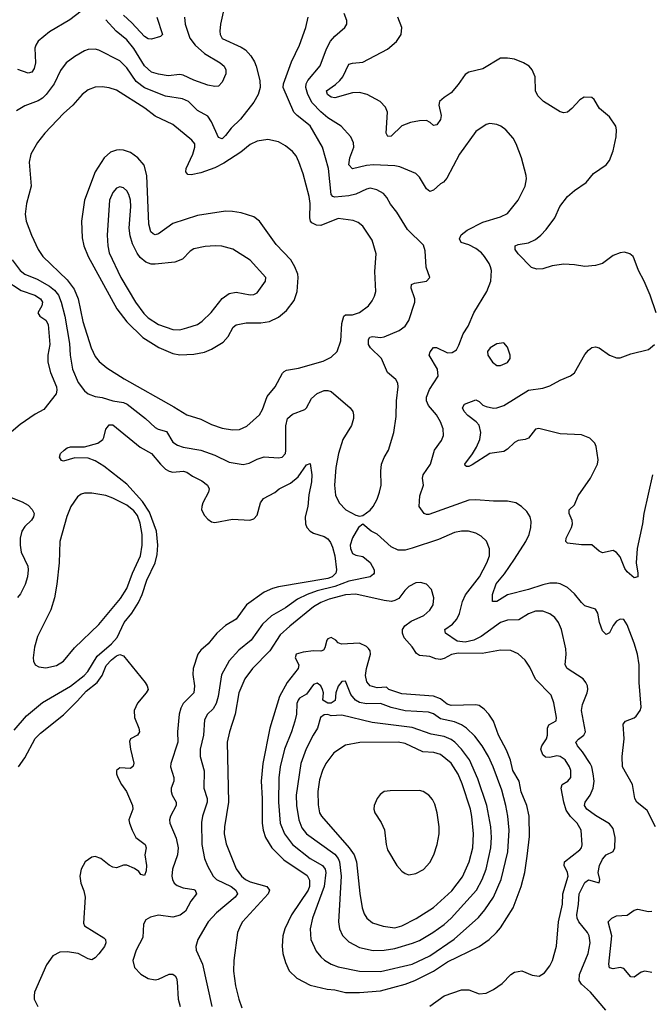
# Model space of a CAD drawing. Header units: inches. Extents: x 2057696 to 2160536, y 827480 to 1016834.
# Tile 158 of 256: x 2071942 to 2075521, y 902182 to 907775. Entities that reach past the tile are written whole.
import ezdxf

# ---------------------------------------------------------------- set-up
doc = ezdxf.new("R2010")
doc.units = ezdxf.units.IN
doc.header["$MEASUREMENT"] = 0
doc.layers.add('C0970', color=7, linetype='Continuous')

msp = doc.modelspace()

# ---------------------------------------------------------------- linework, layer by layer
at = {"layer": 'C0970', "color": 5}
for points, elevation in [([(2073115.6, 907904.4), (2073082, 907750), (2073076.9, 907710), (2073079, 907690), (2073090, 907667.9), (2073199.2, 907619.2), (2073222.7, 907602.7), (2073253.8, 907570), (2073274.9, 907534.9), (2073283.8, 907510), (2073304.7, 907430), (2073306.7, 907390), (2073295.3, 907350), (2073270, 907306.3), (2073195, 907210), (2073141.6, 907158.4), (2073110, 907116.4), (2073090, 907098.5), (2073070, 907104.7), (2073030, 907194.5), (2073010, 907226.4), (2072950, 907258.9), (2072898.7, 907310), (2072865, 907325), (2072770, 907340.2), (2072650, 907388.4), (2072603.2, 907423.2), (2072550, 907501.6), (2072510, 907540.6), (2072390, 907601.8), (2072370, 907607.6), (2072330, 907605.3), (2072310, 907598.7), (2072253.5, 907566.5), (2072206, 907530), (2072173.1, 907486.9), (2072137.5, 907410), (2072092.1, 907350), (2072070.7, 907329.3), (2072046.2, 907313.8), (2071970, 907285), (2071922.7, 907257.3)], 560), ([(2071898.9, 906410), (2071943.2, 906350), (2071970, 906328.9), (2072041.1, 906301.1), (2072110, 906261.6), (2072138.9, 906238.9), (2072161.9, 906210), (2072177.7, 906170), (2072197.9, 906090), (2072224.3, 905935.7), (2072228.1, 905870), (2072241.3, 905790), (2072272.9, 905712.9), (2072310, 905665.7), (2072330.5, 905650), (2072370, 905633.4), (2072410, 905627.7), (2072469.6, 905609.6), (2072530, 905600.1), (2072550.9, 905590.9), (2072655.6, 905510), (2072710, 905457.6), (2072727.8, 905447.8), (2072775, 905435), (2072810, 905375.3), (2072837.3, 905357.3), (2072870, 905346.8), (2072969.5, 905329.5), (2073050, 905300.2), (2073130, 905261.8), (2073210, 905248.3), (2073244.8, 905255.2), (2073290, 905278), (2073330, 905291.3), (2073410, 905286), (2073432, 905290), (2073449.6, 905310), (2073452.7, 905327.3), (2073451.9, 905468.1), (2073461.2, 905510), (2073490, 905533.7), (2073559.3, 905560.7), (2073569.8, 905570.2), (2073597.4, 905622.6), (2073630, 905650.4), (2073670, 905668.8), (2073690, 905668.9), (2073710, 905662.3), (2073817.6, 905570), (2073831.8, 905550), (2073836.5, 905530), (2073836.5, 905510), (2073824, 905470), (2073776.3, 905390), (2073751.1, 905310), (2073736.8, 905230), (2073728.8, 905130), (2073734.2, 905074.2), (2073754.6, 905030), (2073792.4, 904990), (2073850, 904959.5), (2073870, 904954.4), (2073890, 904959.1), (2073930, 904988.7), (2073948.2, 905010), (2073969.8, 905050.2), (2073984.4, 905090), (2073992.4, 905130), (2073990.8, 905210), (2073995.1, 905250), (2074010, 905288), (2074034.7, 905330), (2074065.1, 905430), (2074078.5, 905521.5), (2074080.9, 905610), (2074089.6, 905690), (2074087, 905710), (2074076, 905730), (2074029.8, 905769.8), (2073994.8, 905850), (2073931.8, 905910), (2073921.8, 905930), (2073922, 905958), (2073929, 905971), (2073945, 905975), (2073989.4, 905969.4), (2074010, 905973), (2074096.2, 906010), (2074130, 906034.6), (2074150, 906065.5), (2074183.5, 906170), (2074183.9, 906190), (2074163.5, 906250), (2074166, 906270), (2074181.8, 906278.2), (2074250.9, 906289.1), (2074269.5, 906310), (2074248.1, 906368.1), (2074242.2, 906462.2), (2074234.1, 906494.1), (2074143.6, 906583.6), (2074082.1, 906682.1), (2074046.7, 906726.7), (2074025.4, 906765.4), (2074007.4, 906787.4), (2073968.4, 906808.4), (2073930, 906816.8), (2073910, 906813), (2073850, 906784.6), (2073810, 906774.1), (2073730, 906766.2), (2073719.6, 906770), (2073710, 906782), (2073694.5, 906930), (2073660.7, 907050), (2073591.1, 907171.1), (2073515.8, 907230), (2073497.5, 907250), (2073437.6, 907390), (2073438, 907410), (2073484.6, 907535.4), (2073529.8, 907630), (2073566.2, 907730), (2073579.8, 907790)], 560), ([(2072290, 907823.5), (2072226.8, 907773.2), (2072110, 907705.7), (2072047, 907653), (2072032.6, 907630), (2072027.9, 907612.1), (2072030.7, 907530), (2072022.7, 907497.3), (2072010, 907476.8), (2071990, 907470.7), (2071930, 907491.6)], 540), ([(2072877.2, 907790), (2072880.9, 907750), (2072907.4, 907670), (2072938.1, 907630), (2072990, 907582.7), (2073079.6, 907530), (2073101.3, 907510), (2073111.3, 907490), (2073112, 907467.9), (2073090, 907419.5), (2073070, 907396.3), (2073050, 907394.7), (2073010, 907402.8), (2072930, 907430.7), (2072870, 907460.3), (2072850, 907463.7), (2072783.6, 907456.4), (2072730, 907464.4), (2072690, 907477.1), (2072650, 907512.5), (2072590, 907610.5), (2072550, 907660.2), (2072489.1, 907709.1), (2072430, 907774.8)], 540), ([(2072720.1, 907790), (2072752, 907690), (2072741.6, 907678.4), (2072690, 907665.1), (2072670, 907666.6), (2072650, 907679.7), (2072577.5, 907757.5), (2072530, 907800.9)], 520), ([(2075550, 903189.3), (2075502.7, 903282.7), (2075445.1, 903330), (2075433.3, 903350), (2075419.7, 903430), (2075363.5, 903530), (2075360.3, 903590), (2075372, 903690), (2075367.4, 903772.6), (2075379.3, 903790), (2075430, 903808.8), (2075441.1, 903818.9), (2075462.6, 903850), (2075468.5, 903870), (2075456.8, 904010), (2075458, 904110), (2075448.7, 904170), (2075430, 904233.2), (2075390, 904337.2), (2075370, 904366.6), (2075350, 904369.6), (2075330, 904358), (2075310, 904334), (2075290, 904292.3), (2075270, 904282.4), (2075250, 904303.7), (2075232.5, 904350), (2075223.8, 904403.8), (2075210, 904425.6), (2075150, 904445.3), (2075130, 904463.1), (2075090, 904512.5), (2075050, 904549.8), (2075010, 904570.7), (2074990, 904574.5), (2074950, 904574.1), (2074910, 904565.2), (2074830, 904538.4), (2074710, 904506.8), (2074650, 904469.1), (2074625.6, 904470), (2074624.8, 904510), (2074645.4, 904570), (2074693.5, 904626.5), (2074749.9, 904710), (2074814.9, 904810), (2074832.9, 904850), (2074843.5, 904890), (2074844.2, 904924.2), (2074838.7, 904950), (2074820.1, 904980.1), (2074789.8, 905009.8), (2074758, 905030), (2074710, 905040.3), (2074630, 905039.2), (2074530, 905046.8), (2074490, 905044.6), (2074263.5, 904963.5), (2074250, 904963), (2074238, 904970), (2074209.6, 905010), (2074212.2, 905070), (2074232.7, 905130), (2074228.7, 905170), (2074232, 905190), (2074272.5, 905250), (2074296.4, 905330), (2074336.1, 905383.9), (2074346.5, 905413.5), (2074344.5, 905450), (2074330, 905489.6), (2074307.6, 905530), (2074262.7, 905582.7), (2074250.7, 905610), (2074251.4, 905630), (2074266.7, 905673.3), (2074317.4, 905750), (2074312.7, 905790), (2074266, 905870), (2074271.1, 905888.9), (2074290, 905912), (2074306.7, 905913.3), (2074370, 905881.7), (2074396.6, 905883.4), (2074420.2, 905899.8), (2074434.5, 905925.5), (2074458, 905990), (2074487.1, 906032.9), (2074519.8, 906110), (2074593.1, 906230), (2074616, 906290), (2074619.1, 906350), (2074614.3, 906370), (2074606.6, 906390), (2074578.9, 906430), (2074562, 906450), (2074530, 906474.8), (2074490, 906496.2), (2074447.6, 906510), (2074437.2, 906530), (2074446.7, 906553.3), (2074481.1, 906578.9), (2074570, 906624.7), (2074670, 906654.6), (2074710, 906674.4), (2074771.1, 906750), (2074809.7, 906830), (2074817.4, 906870), (2074815.8, 906890), (2074789.7, 906990), (2074759.6, 907070), (2074742.3, 907102.3), (2074700.9, 907150), (2074673.2, 907170), (2074650, 907179.5), (2074610, 907184.5), (2074590, 907179.6), (2074530, 907139.6), (2074438, 907010), (2074366.3, 906873.7), (2074347.3, 906852.7), (2074330, 906842.9), (2074290, 906806.3), (2074270, 906798), (2074250, 906813.3), (2074210, 906880.5), (2074190, 906902), (2074098.3, 906938.3), (2074070, 906944), (2073950, 906950.5), (2073910, 906946.8), (2073830, 906928.1), (2073810.6, 906950.6), (2073814.8, 906990), (2073837.3, 907050), (2073836, 907076), (2073821, 907110), (2073766, 907170), (2073690, 907216.8), (2073650, 907251.7), (2073602.5, 907302.5), (2073576.2, 907350), (2073565.2, 907390), (2073567.7, 907410), (2073576.7, 907430), (2073646.5, 907513.5), (2073683.2, 907610), (2073706.5, 907653.5), (2073730, 907680.3), (2073787.8, 907730), (2073798.7, 907750), (2073798, 907770), (2073783.8, 907810)], 540), ([(2075554.7, 906110), (2075519.8, 906210), (2075485.7, 906290), (2075453.5, 906350), (2075430, 906417.2), (2075422.9, 906430), (2075405.4, 906445.4), (2075374, 906454), (2075350, 906451.1), (2075310, 906435.3), (2075250.2, 906389.8), (2075210, 906377.6), (2075150, 906373.1), (2075090, 906382.5), (2075030, 906385.3), (2074964.1, 906375.9), (2074910, 906359.7), (2074877.1, 906357.1), (2074846.5, 906366.5), (2074770, 906445.3), (2074754.7, 906470), (2074754.5, 906490), (2074770, 906496.9), (2074830, 906507.3), (2074870, 906526.2), (2074899.7, 906550), (2074930, 906583.6), (2074978.2, 906650), (2075007.3, 906712.7), (2075050.8, 906770), (2075090, 906805.4), (2075157.2, 906850), (2075198.8, 906901.2), (2075269.7, 906950), (2075290, 906974.9), (2075310.9, 907030), (2075326.9, 907110), (2075329.7, 907149.7), (2075325.1, 907170), (2075290, 907223.6), (2075232, 907270), (2075202, 907322), (2075190, 907333.2), (2075146, 907334), (2075120.9, 907319.1), (2075075.5, 907270), (2075050, 907249.6), (2075030, 907245.1), (2075010, 907251.3), (2074915.6, 907310), (2074882, 907342), (2074868.6, 907370), (2074868, 907450), (2074849.6, 907490), (2074833, 907510), (2074800.7, 907530), (2074750, 907549.8), (2074710, 907557.1), (2074670, 907556.8), (2074570, 907496.1), (2074490, 907475.8), (2074470, 907463.5), (2074430, 907406.6), (2074390, 907359.6), (2074350, 907333.6), (2074325.3, 907310), (2074321.1, 907290), (2074334, 907230), (2074330, 907207), (2074310, 907178), (2074290, 907173.6), (2074271.6, 907191.6), (2074250, 907202.4), (2074210, 907200.7), (2074160.7, 907190), (2074110, 907171.8), (2074050, 907113), (2074031.9, 907111.9), (2074021.1, 907130), (2074029.8, 907250), (2074018.2, 907278.2), (2073987.2, 907310), (2073913.5, 907350), (2073870, 907360.9), (2073830, 907358.5), (2073730, 907331.4), (2073710, 907335), (2073689, 907350), (2073683.8, 907370), (2073734.2, 907405.8), (2073759, 907430), (2073775, 907450), (2073810, 907522.3), (2073830, 907528.4), (2073890, 907533), (2074030, 907607.2), (2074080.9, 907650), (2074106.4, 907690), (2074109.8, 907730), (2074087.1, 907790)], 520), ([(2071857, 906297), (2071950, 906236.6), (2072026.7, 906210), (2072059.8, 906190), (2072070.1, 906170), (2072067.6, 906150), (2072043.8, 906110), (2072056.4, 906090), (2072090, 906067.1), (2072103, 906043), (2072113.2, 905930), (2072101.7, 905870), (2072101.3, 905830), (2072115.6, 905770), (2072149.5, 905690), (2072152.9, 905670), (2072147.7, 905650), (2072079.3, 905560.7), (2072030, 905534.5), (2071944, 905476), (2071868.4, 905410)], 540), ([(2075533.6, 905190), (2075483.6, 904970), (2075476.2, 904910), (2075445.9, 904770), (2075441.5, 904690), (2075451, 904630), (2075450, 904609.3), (2075430, 904605.1), (2075390, 904637.7), (2075377, 904657), (2075350, 904723), (2075330, 904748), (2075310, 904758.7), (2075250, 904746), (2075230, 904756), (2075190, 904791.2), (2075130, 904791.1), (2075050, 904802), (2075040.9, 904810), (2075043, 904830), (2075073.3, 904890), (2075078.9, 904910), (2075077.7, 904930), (2075060.5, 904970), (2075059.5, 904990), (2075090, 905018), (2075110.9, 905070), (2075180.8, 905170), (2075221.6, 905250), (2075224.9, 905275.1), (2075214.4, 905350), (2075206.6, 905370), (2075177.9, 905397.9), (2075130, 905416.5), (2075010, 905421.6), (2074887.3, 905452.7), (2074870, 905447.8), (2074830, 905398.5), (2074810, 905389.7), (2074770, 905384), (2074750, 905372.6), (2074710, 905335.1), (2074690, 905322.6), (2074610, 905309.6), (2074510, 905245.6), (2074490, 905237.4), (2074477.2, 905237.2), (2074470, 905242), (2074468.4, 905250), (2074512.2, 905307.8), (2074534.1, 905345.9), (2074553.8, 905390), (2074559.7, 905430), (2074550, 905471.3), (2074532.8, 905490), (2074486, 905525.9), (2074464.4, 905550), (2074455.6, 905570), (2074466.6, 905590), (2074530, 905615.3), (2074550, 905606.3), (2074570, 905585.8), (2074590, 905577.5), (2074630, 905568.4), (2074650.7, 905569.3), (2074690, 905583.6), (2074830, 905670.2), (2074910, 905682.4), (2074950, 905695.8), (2075010, 905727.8), (2075068.2, 905751.8), (2075090, 905768.9), (2075150, 905872), (2075170, 905898), (2075190, 905911.8), (2075210, 905917), (2075230, 905910.4), (2075290, 905868.4), (2075330, 905853), (2075350, 905853), (2075410, 905876), (2075510, 905900.7), (2075545.2, 905930)], 520), ([(2071910, 903738.3), (2071980.4, 903819.6), (2072070, 903896.5), (2072230, 903989.5), (2072308.3, 904050), (2072327.4, 904072.6), (2072381.2, 904158.8), (2072462, 904230), (2072494.3, 904265.7), (2072535, 904350), (2072577.3, 904402.7), (2072615.9, 904464.1), (2072637.5, 904510), (2072663.4, 904590), (2072710.6, 904689.4), (2072722.6, 904737.4), (2072725.1, 904790), (2072717.3, 904870), (2072678, 904978), (2072638.3, 905038.3), (2072550, 905136.7), (2072418.4, 905238.3), (2072370, 905268.2), (2072330, 905284.4), (2072254.9, 905285.1), (2072190, 905267.3), (2072178, 905270), (2072166.6, 905290), (2072174, 905310), (2072193.2, 905330), (2072210, 905342), (2072230, 905348.2), (2072310, 905348), (2072385.6, 905370), (2072412.8, 905390), (2072419.2, 905400.8), (2072430.7, 905449.3), (2072439.1, 905460.9), (2072450, 905472.4), (2072470, 905473.6), (2072625.7, 905345.7), (2072690.1, 905310.1), (2072740.1, 905250), (2072770, 905222.1), (2072790, 905210.1), (2072810, 905205.1), (2072870, 905210.1), (2072890, 905204.5), (2072921.8, 905181.8), (2072975, 905155), (2073007.2, 905130), (2073016, 905110), (2073013.8, 905090), (2072981.8, 905030), (2072974.7, 905010), (2072974, 904990), (2072990, 904958.4), (2073010, 904938), (2073030, 904921.6), (2073050, 904917.6), (2073150, 904937.4), (2073247.3, 904932.7), (2073270, 904939.6), (2073290, 904960.5), (2073308.5, 905030), (2073325.1, 905054.9), (2073390, 905088.9), (2073415.1, 905110), (2073478.9, 905141.1), (2073521.8, 905178.2), (2073570, 905246.7), (2073590, 905253.4), (2073599.3, 905190), (2073598.5, 905150), (2073583.6, 905076.4), (2073576.9, 905010), (2073561.2, 904950), (2073563.7, 904910), (2073571.7, 904890), (2073589.3, 904869.3), (2073610, 904857.5), (2073670, 904839.4), (2073690, 904825), (2073705, 904805), (2073717.8, 904777.8), (2073730.1, 904730), (2073740.1, 904650), (2073736.2, 904630), (2073715.7, 904610), (2073690, 904599.8), (2073410, 904552.9), (2073376.1, 904543.9), (2073330, 904523.2), (2073228.2, 904450), (2073170.6, 904369.4), (2073110, 904333.5), (2073059.6, 904290), (2073011.3, 904228.7), (2072970, 904193.5), (2072953.2, 904170), (2072925.2, 904090), (2072924.8, 904055.2), (2072934.3, 903990), (2072929, 903951), (2072869, 903890), (2072855.3, 903864.7), (2072845.9, 903830), (2072837.5, 903730), (2072838.8, 903670), (2072799.5, 903550), (2072798, 903530), (2072817.2, 903470), (2072815.6, 903450), (2072801.5, 903410), (2072801.1, 903390), (2072807.3, 903370), (2072830.2, 903330), (2072830.2, 903310), (2072796.9, 903250), (2072791.6, 903230), (2072794.3, 903210), (2072830, 903125.5), (2072841.4, 903070), (2072837.6, 903030), (2072808.1, 902950), (2072804.9, 902910), (2072808.4, 902890), (2072818.5, 902870), (2072835.9, 902855.9), (2072870, 902843.3), (2072930, 902833.7), (2072937.6, 902830), (2072945.3, 902810), (2072912.9, 902767.1), (2072882.4, 902710), (2072853, 902687), (2072810, 902677.3), (2072730, 902688.8), (2072683, 902677), (2072657.7, 902662.3), (2072643.9, 902636.1), (2072639.5, 902560.5), (2072601.7, 902490), (2072583.1, 902430), (2072592.7, 902390), (2072630, 902352.7), (2072670, 902328.8), (2072710, 902319.6), (2072730, 902323.6), (2072790, 902352.9), (2072810, 902353), (2072823.1, 902343.1), (2072831.5, 902330), (2072835, 902310), (2072841.3, 902210), (2072852.8, 902170)], 540), ([(2071883.8, 905063.8), (2071955.9, 905035.9), (2071990, 905016.9), (2072012.8, 904992.8), (2072023.2, 904970), (2072020.7, 904950), (2072008.9, 904931.1), (2071970, 904895.3), (2071953.8, 904870), (2071943.8, 904830), (2071943.9, 904790), (2071950.3, 904750), (2071987.5, 904670), (2071990.2, 904650), (2071986, 904610), (2071973, 904567), (2071946.6, 904513.4), (2071928.2, 904491.8)], 540), ([(2075269.1, 902149.1), (2075181.5, 902250), (2075130, 902296), (2075117.4, 902317.4), (2075119.5, 902350), (2075168.1, 902470), (2075179, 902530), (2075173.3, 902570), (2075163.7, 902590), (2075116.1, 902650), (2075105.5, 902670), (2075103.4, 902690), (2075114.1, 902750), (2075117.5, 902810), (2075150, 902873.4), (2075170, 902888.4), (2075230, 902871), (2075234, 902890), (2075225.3, 902930), (2075233.3, 902970), (2075250, 903005.3), (2075270, 903031.4), (2075310, 903050.5), (2075318.7, 903070), (2075321.2, 903130), (2075310, 903179.5), (2075290, 903207.1), (2075210, 903253.3), (2075159.8, 903290), (2075146.8, 903310), (2075152, 903330), (2075179.4, 903370), (2075196.8, 903410), (2075201.5, 903450), (2075196.4, 903490), (2075188.7, 903530), (2075179.9, 903550), (2075136.1, 903616.1), (2075107.7, 903650), (2075097.7, 903670), (2075112.9, 903687.1), (2075144.4, 903710), (2075152.9, 903730), (2075129.8, 903850), (2075136, 903884), (2075162, 903950), (2075166.3, 903970), (2075164.2, 903990), (2075155.6, 904010), (2075139.6, 904030), (2075049.7, 904090), (2075036.8, 904110), (2075043.9, 904170), (2075041.1, 904201.1), (2075016.4, 904310), (2074999.7, 904350), (2074978.7, 904378.7), (2074950, 904399.8), (2074910, 904414.4), (2074870, 904415), (2074830, 904400.3), (2074774, 904366), (2074710, 904362.9), (2074670, 904349.8), (2074561.8, 904270), (2074519.6, 904250), (2074470, 904238.1), (2074424.7, 904244.7), (2074357.6, 904290), (2074354.7, 904310), (2074398.2, 904341.8), (2074422.7, 904370), (2074437.6, 904402.4), (2074455.2, 904470), (2074471.7, 904508.3), (2074551.1, 904610), (2074593.5, 904690), (2074607.6, 904730), (2074608.4, 904768.4), (2074591.9, 904811.9), (2074560.6, 904840.6), (2074530, 904858), (2074488.5, 904868.5), (2074449.7, 904869.7), (2074410, 904862), (2074317.8, 904822.2), (2074170, 904773.2), (2074130, 904761.8), (2074090, 904762.2), (2074050, 904781.1), (2073970, 904851.8), (2073937.2, 904870), (2073890, 904909), (2073864, 904890), (2073830, 904832), (2073817.8, 904790), (2073818.3, 904770), (2073830, 904741.6), (2073850, 904732.4), (2073890, 904724.6), (2073930, 904692), (2073953.6, 904650), (2073954, 904630), (2073950, 904624.2), (2073930.7, 904609.3), (2073810, 904585.7), (2073730, 904554.2), (2073630.5, 904529.5), (2073574, 904510), (2073517.5, 904482.5), (2073450, 904434), (2073371.5, 904388.5), (2073319.5, 904340.5), (2073255.2, 904250), (2073186, 904194), (2073130, 904133.1), (2073086.1, 904053.9), (2073067.1, 903930), (2073055.9, 903890), (2073039.4, 903860.6), (2073007.3, 903830), (2072990, 903798), (2072984, 903710), (2072965.4, 903630), (2072965.8, 903590), (2072987.9, 903507.9), (2072987.5, 903410), (2073006, 903350), (2073006.1, 903330), (2072979.5, 903250), (2072973.9, 903213.9), (2072975.3, 903090), (2072990.2, 903010), (2073007.5, 902967.5), (2073039.3, 902910), (2073057.8, 902890), (2073141.7, 902850), (2073167.6, 902830), (2073178.6, 902810), (2073164.9, 902790), (2073058.9, 902701.1), (2073011.3, 902650), (2072952.8, 902550), (2072941.7, 902510), (2072943.6, 902490), (2072978.6, 902410), (2073032.4, 902170)], 560), ([(2074270, 902170.6), (2074350.9, 902229.1), (2074450, 902263.6), (2074490, 902263.6), (2074550, 902241.7), (2074590, 902245.7), (2074630, 902265.5), (2074681, 902299), (2074728.7, 902351.3), (2074750, 902365), (2074790.9, 902370.9), (2074850, 902347.8), (2074890, 902341.3), (2074920.4, 902359.6), (2074950, 902399.3), (2074965.3, 902430), (2074988.3, 902511.7), (2075000.7, 902650), (2075023.1, 902750), (2075025.2, 902810), (2075054.1, 902910), (2075050.4, 902930), (2075032.8, 902970), (2075033.7, 902990), (2075120.6, 903059.4), (2075130.9, 903070), (2075133.4, 903086.6), (2075127.7, 903170), (2075105.8, 903210), (2075067.7, 903247.7), (2075043.5, 903283.5), (2075029.5, 903330), (2075015, 903410), (2075021.2, 903430), (2075052.1, 903450), (2075070.6, 903470), (2075070, 903509), (2075062.5, 903530), (2075037.8, 903570), (2075010, 903589.1), (2074990, 903592.8), (2074950, 903583), (2074925.3, 903585.3), (2074910, 903597.8), (2074899.9, 903630), (2074904.9, 903650), (2074931.3, 903690), (2074937.2, 903710), (2074937.9, 903750), (2074944.5, 903770), (2074987.4, 903792.6), (2074988.8, 903811.2), (2074973.2, 903893.2), (2074957.3, 903937.3), (2074870, 904028.3), (2074836.5, 904096.5), (2074810, 904135.8), (2074771.8, 904171.8), (2074730, 904191.7), (2074670, 904194), (2074565.7, 904174.3), (2074430, 904176.1), (2074392, 904168), (2074350, 904145.8), (2074330, 904140.5), (2074304, 904144), (2074270, 904157.2), (2074210, 904162.7), (2074193.6, 904173.6), (2074170, 904211.7), (2074123.8, 904263.8), (2074113.6, 904290), (2074115, 904310), (2074127.9, 904332.1), (2074162.8, 904357.2), (2074235.8, 904390), (2074270, 904420.3), (2074287.6, 904450), (2074292.8, 904490), (2074278.8, 904538.8), (2074250, 904568), (2074217, 904577), (2074190, 904575.4), (2074150, 904555.8), (2074127, 904533), (2074092.8, 904487.2), (2074070, 904474.5), (2074051, 904470), (2074010, 904475.3), (2073850, 904511.8), (2073790, 904506.9), (2073697.9, 904482.1), (2073650, 904463.1), (2073610, 904438.6), (2073474.8, 904330), (2073419.8, 904280.2), (2073360.4, 904190), (2073262.7, 904090), (2073219.8, 904030), (2073186.1, 903950), (2073163.6, 903830), (2073132.5, 903730), (2073119.2, 903670), (2073126.4, 903330), (2073104.1, 903190), (2073102.2, 903150), (2073113.4, 903093.4), (2073171, 902951), (2073200.5, 902910), (2073223.5, 902890), (2073250, 902876.6), (2073343.6, 902850), (2073359.8, 902830), (2073350.9, 902810), (2073207, 902650), (2073193.9, 902630), (2073178.6, 902590), (2073157.1, 902430), (2073155.3, 902370), (2073167, 902287.1), (2073185, 902210), (2073202.1, 902162.1)], 580), ([(2071935.4, 903530), (2071970, 903581.3), (2072029.3, 903690.7), (2072058.9, 903721.1), (2072190, 903825), (2072270, 903904.6), (2072319, 903961), (2072381.9, 904010), (2072408.8, 904050), (2072432.9, 904107.1), (2072461.8, 904138.2), (2072490, 904161.7), (2072510, 904168), (2072530, 904161.6), (2072654.4, 904010), (2072665.9, 903990), (2072670.7, 903970), (2072660.2, 903950), (2072610, 903892.8), (2072591.3, 903850), (2072593.8, 903810), (2072618, 903750), (2072621.3, 903730), (2072609.2, 903710.8), (2072570.5, 903690), (2072565.1, 903674.9), (2072570, 903631), (2072588.9, 903551.1), (2072586, 903534), (2072570, 903522), (2072510, 903524.5), (2072490.6, 903509.4), (2072490.5, 903490), (2072498.4, 903470), (2072519.3, 903430), (2072548.2, 903390), (2072581.7, 903310), (2072582.8, 903290), (2072561.7, 903230), (2072564.2, 903210), (2072579.1, 903170), (2072600.2, 903130), (2072652.9, 903090), (2072660.2, 903070), (2072651.6, 903030), (2072661.4, 902970), (2072660, 902940), (2072650, 902912.7), (2072630, 902918), (2072616.8, 902936.8), (2072593.7, 902953.7), (2072550, 902972.2), (2072530, 902971.3), (2072490, 902957.4), (2072470, 902961.1), (2072450, 902971), (2072402.4, 903010), (2072370, 903020.3), (2072350, 903017.6), (2072314, 902990), (2072290.3, 902950), (2072283.6, 902910), (2072288.9, 902870), (2072305.9, 902825.9), (2072313.1, 902790), (2072302.9, 902642.9), (2072310, 902626.4), (2072419.1, 902559.1), (2072428.9, 902550), (2072431, 902530), (2072422.2, 902510), (2072390, 902467.8), (2072370, 902445.3), (2072350, 902435), (2072330, 902439.8), (2072274, 902470), (2072210, 902479.8), (2072170, 902477.6), (2072130, 902456.4), (2072093.9, 902406.1), (2072026.3, 902250), (2072023.1, 902230), (2072023.7, 902210), (2072044.9, 902170)], 520), ([(2075530, 902362.6), (2075490, 902369.8), (2075470, 902364), (2075430, 902336.4), (2075410, 902336.9), (2075370, 902385.4), (2075350, 902390.8), (2075310, 902383.1), (2075289.1, 902389.1), (2075284.8, 902410), (2075302.5, 902570), (2075282, 902650), (2075302.9, 902670), (2075330, 902683.2), (2075390, 902687.7), (2075430, 902715.5), (2075450, 902721.6), (2075510, 902708.8), (2075529.7, 902710.3)], 540)]:
    msp.add_lwpolyline(points, dxfattribs=dict(at, elevation=elevation))
for points, elevation in [([(2072410, 907393.3), (2072370, 907390.9), (2072330, 907376), (2072296, 907350), (2072243.2, 907290), (2072190, 907241.5), (2072083.6, 907130), (2072042, 907078), (2072004, 907010), (2071995.5, 906964.5), (2072006.5, 906830), (2071980.5, 906730), (2071972.8, 906670), (2071978.8, 906630), (2072009.2, 906550), (2072046.5, 906470), (2072072, 906430), (2072210, 906296.6), (2072250, 906243.2), (2072272.7, 906190), (2072300.6, 906060.6), (2072346.9, 905910), (2072370, 905860.9), (2072392.9, 905832.9), (2072436.9, 905796.9), (2072533.9, 905733.9), (2072815.5, 905575.5), (2072889.5, 905529.5), (2072970, 905505.4), (2073030, 905475), (2073090, 905454.4), (2073150, 905444.7), (2073190, 905446.5), (2073230, 905466), (2073302, 905530), (2073319.4, 905560.6), (2073345.3, 905634.7), (2073391.3, 905688.7), (2073433.2, 905766.8), (2073442.8, 905777.2), (2073455.6, 905784.4), (2073524.3, 905795.7), (2073664.6, 905835.4), (2073710, 905856.9), (2073743.1, 905890), (2073764.6, 905950), (2073769.3, 906049.3), (2073780.8, 906090), (2073790, 906097.7), (2073830, 906098.5), (2073870, 906111.3), (2073921.1, 906150), (2073943, 906177), (2073955.8, 906204.2), (2073962.4, 906230), (2073956.4, 906343.6), (2073964.9, 906444.9), (2073942.9, 906522.9), (2073890, 906601.3), (2073862.9, 906622.9), (2073834.5, 906634.6), (2073750, 906644.8), (2073650, 906606.6), (2073626.9, 906606.9), (2073600.5, 906620.5), (2073592.4, 906630), (2073588.1, 906650), (2073590.5, 906730), (2073584.9, 906770), (2073550, 906899.5), (2073526.7, 906966.7), (2073510, 907000.5), (2073490, 907026.6), (2073450, 907058.3), (2073410, 907081.7), (2073350, 907093.5), (2073290, 907085.1), (2073250, 907066), (2073197.4, 907022.6), (2073100.4, 906959.6), (2073050, 906933.6), (2072970, 906905), (2072914.2, 906894.2), (2072895.9, 906895.9), (2072883.7, 906910), (2072885.9, 906930), (2072924.2, 907010), (2072936.5, 907050), (2072935.1, 907070), (2072918.9, 907090), (2072810, 907179.3), (2072710, 907226.6), (2072651.9, 907271.9), (2072490, 907373.8), (2072450, 907387.4)], 580), ([(2072510, 907034.8), (2072490, 907033.2), (2072457.6, 907022.4), (2072420.7, 906990), (2072369.1, 906910.9), (2072309.4, 906750), (2072291.9, 906630), (2072296.3, 906536.3), (2072306.3, 906490), (2072331, 906430), (2072492.3, 906132.3), (2072550, 906057.8), (2072640.2, 905970), (2072731.9, 905911.9), (2072810, 905877.6), (2072850, 905871.6), (2072930, 905875), (2072990, 905886.4), (2073030, 905903.6), (2073097.2, 905942.8), (2073125.5, 905974.5), (2073152.8, 906027.2), (2073170, 906040.7), (2073226.9, 906053.1), (2073310, 906053.4), (2073359.1, 906060.9), (2073410, 906085.2), (2073456.6, 906123.3), (2073499.7, 906180.3), (2073516.8, 906230), (2073522.3, 906310), (2073519.4, 906330), (2073504, 906370), (2073479.8, 906410), (2073398.1, 906498.1), (2073302.2, 906630), (2073270, 906654.2), (2073197.9, 906677.9), (2073150, 906685.8), (2073110, 906686.8), (2072950, 906662.5), (2072810, 906616.8), (2072730, 906557.8), (2072710, 906553.3), (2072698.9, 906558.9), (2072686.6, 906570), (2072673.9, 906613.9), (2072663.6, 906890), (2072648.9, 906948.9), (2072612.9, 906990), (2072570, 907019.8), (2072530, 907033.2)], 620), ([(2072510, 906825.4), (2072490, 906816.9), (2072470, 906792.8), (2072451.7, 906750), (2072437.3, 906550), (2072441.3, 906490), (2072450, 906450.8), (2072514.8, 906310), (2072598, 906170), (2072645.6, 906105.6), (2072670, 906081), (2072730, 906043.7), (2072810, 906014.4), (2072850, 906012.3), (2072890, 906023.5), (2072950, 906043.5), (2072977.9, 906062.1), (2073027.8, 906112.2), (2073090, 906190.2), (2073130, 906219.6), (2073170, 906226.7), (2073250, 906212), (2073270, 906214.4), (2073290, 906223.8), (2073337, 906290), (2073338, 906310), (2073250, 906407.8), (2073150.8, 906470.8), (2073088.6, 906488.6), (2073050.9, 906490.9), (2072993.8, 906486.2), (2072930, 906472.6), (2072910, 906460.5), (2072865.4, 906414.6), (2072823, 906397), (2072710, 906385.3), (2072686.9, 906386.9), (2072657.8, 906397.8), (2072624.6, 906424.6), (2072607.7, 906447.7), (2072581.6, 906501.6), (2072567.6, 906547.6), (2072563.2, 906590), (2072572.8, 906712.8), (2072570.5, 906750.5), (2072561.4, 906781.4), (2072550, 906803), (2072530, 906820.4)], 640), ([(2074690, 905939), (2074650, 905933.2), (2074611.3, 905910), (2074596, 905890), (2074598, 905870), (2074624.7, 905830), (2074650, 905811), (2074670, 905810.8), (2074710, 905827.3), (2074725.2, 905850), (2074726, 905870), (2074710, 905915.3)], 540), ([(2072350, 905086), (2072310, 905084.7), (2072290, 905079.1), (2072270, 905064.7), (2072231.3, 905010), (2072208.3, 904951.7), (2072170.2, 904810), (2072165.8, 904690), (2072152.6, 904567.4), (2072139.2, 904490), (2072117.4, 904422.6), (2072043.2, 904270), (2072025.5, 904210), (2072018, 904150), (2072019.5, 904130), (2072028.4, 904110), (2072050, 904098.7), (2072090, 904093.8), (2072150, 904106), (2072190, 904130.3), (2072252.6, 904207.4), (2072390, 904339.6), (2072513, 904487), (2072550, 904543.2), (2072582.5, 904630), (2072627.7, 904730), (2072637.2, 904790), (2072636.2, 904850), (2072625, 904915), (2072610, 904957.6), (2072590, 904984.5), (2072550, 905016.8), (2072470, 905057.4), (2072430, 905071.9)], 560), ([(2073710, 904265.2), (2073690, 904257.5), (2073684.1, 904250), (2073673.6, 904206.4), (2073665.9, 904194.2), (2073650, 904187.8), (2073609.8, 904189.8), (2073550, 904182), (2073511.7, 904170), (2073505.5, 904150), (2073525.1, 904110), (2073522.8, 904090), (2073460.5, 904010), (2073416, 903930), (2073362.1, 903750), (2073320.8, 903550), (2073312.5, 903450), (2073317.7, 903350), (2073317.5, 903210), (2073323.4, 903170), (2073336.1, 903130), (2073372.2, 903070), (2073441.7, 903001.7), (2073573.2, 902913.2), (2073586.6, 902886.6), (2073586.3, 902850), (2073579.7, 902830), (2073483.5, 902690), (2073447.2, 902610), (2073434.4, 902570), (2073430.9, 902510.9), (2073435.8, 902470), (2073450, 902419.1), (2073471, 902371), (2073514, 902330), (2073590, 902289.3), (2073687.5, 902267.5), (2073730, 902263.5), (2073790, 902247.9), (2073870, 902249.4), (2073990, 902258.1), (2074130, 902295.8), (2074183.7, 902316.3), (2074290, 902369.7), (2074370, 902423.4), (2074550, 902509.4), (2074606.6, 902550), (2074648, 902590), (2074670, 902615.3), (2074742, 902730), (2074787.3, 902850), (2074807.9, 902930), (2074822.6, 903022.6), (2074834.5, 903134.5), (2074832.5, 903250), (2074820.8, 903310), (2074787.6, 903387.6), (2074776.4, 903450), (2074739.9, 903510), (2074727.5, 903567.5), (2074704.6, 903624.6), (2074658.7, 903710), (2074630.8, 903790), (2074604.2, 903830), (2074578.5, 903858.5), (2074550, 903878), (2074530, 903882.4), (2074390, 903878.5), (2074367.2, 903887.2), (2074330, 903916.2), (2074290, 903932), (2074110, 903945.2), (2074037.4, 903970), (2074023, 903983), (2073970, 903980.2), (2073931.6, 903990), (2073912.7, 904012.7), (2073905.2, 904050), (2073909.3, 904090), (2073933.5, 904170), (2073930.4, 904190), (2073922.1, 904202.1), (2073910, 904214.9), (2073870, 904233.2), (2073767.6, 904227.6), (2073750, 904234), (2073735.5, 904250)], 620), ([(2073790, 904017.6), (2073770, 904014.8), (2073750, 903987.9), (2073736.1, 903950), (2073732.5, 903907.5), (2073710, 903893.1), (2073690, 903891.6), (2073662.4, 903910), (2073666.2, 903950), (2073660.4, 903970), (2073650, 903989.8), (2073630, 904005.8), (2073610, 903998.2), (2073570, 903943.5), (2073530, 903919.8), (2073521.2, 903910), (2073514.2, 903890), (2073512.7, 903830), (2073503.9, 903790), (2073485, 903730), (2073444.4, 903630), (2073420.6, 903530), (2073412.1, 903467.9), (2073410.1, 903330.1), (2073420.7, 903210), (2073445.1, 903150), (2073490.1, 903090), (2073591, 903010), (2073660.6, 902970), (2073675.5, 902950), (2073678.7, 902930), (2073670.1, 902849.9), (2073603.9, 902670), (2073590.2, 902610), (2073594.7, 902550), (2073623.7, 902483.7), (2073650, 902450.3), (2073672.1, 902432.1), (2073710, 902410.2), (2073750, 902394.8), (2073869.6, 902369.6), (2073990, 902367.3), (2074170, 902408.6), (2074270, 902457), (2074407.7, 902552.3), (2074544.9, 902675.1), (2074582.3, 902717.7), (2074630.6, 902790), (2074674.7, 902890), (2074712.5, 903047.5), (2074719.6, 903170), (2074711.6, 903250), (2074700.2, 903310), (2074677.4, 903397.4), (2074629.8, 903530.2), (2074603.2, 903590), (2074567.2, 903650), (2074524.6, 903704.6), (2074478.5, 903750), (2074450, 903769.9), (2074410, 903786.7), (2074330, 903803.6), (2074290, 903831.2), (2074262, 903842), (2074130, 903849.5), (2074050, 903867.5), (2073990, 903890.4), (2073910, 903888), (2073870, 903896), (2073847.5, 903910), (2073822, 903942)], 640), ([(2073690, 903826.9), (2073670, 903825.1), (2073649.4, 903810), (2073632.8, 903750), (2073606.6, 903710), (2073567.5, 903632.5), (2073536.6, 903550), (2073511.2, 903370), (2073512.8, 903310), (2073525.6, 903230), (2073543.3, 903183.3), (2073569.4, 903150), (2073730, 903033.6), (2073748.6, 903010), (2073757.2, 902990), (2073766.7, 902910), (2073750.2, 902650), (2073756, 902610), (2073773.1, 902573.1), (2073810, 902536.2), (2073870, 902504.8), (2073947.8, 902487.8), (2074010, 902488.8), (2074070, 902499.2), (2074171.3, 902528.7), (2074210, 902544.8), (2074286.6, 902590), (2074350, 902634.4), (2074390, 902670.9), (2074535, 902830), (2074565.7, 902890), (2074589.4, 902950), (2074615.9, 903070), (2074619.9, 903130), (2074616.4, 903190), (2074593.5, 903310), (2074542.9, 903462.9), (2074495, 903570), (2074450, 903631.3), (2074412.2, 903670), (2074390, 903686.1), (2074350, 903702), (2074276.9, 903716.9), (2074170, 903753.9), (2073943.1, 903783.1), (2073770, 903823.4), (2073710, 903821)], 660), ([(2074090.1, 903669.9), (2073871.7, 903668.3), (2073790, 903653.6), (2073724.9, 903610), (2073679.7, 903550), (2073659.7, 903510), (2073643.5, 903456.5), (2073633.5, 903390), (2073635.6, 903315.6), (2073643.2, 903270), (2073653.8, 903250), (2073811.3, 903070), (2073840.1, 903030), (2073853, 902990), (2073871.7, 902811.7), (2073885.7, 902730), (2073896.3, 902696.3), (2073911.5, 902671.5), (2073944.8, 902644.8), (2074004.5, 902624.5), (2074070, 902616.8), (2074110, 902626.6), (2074191.1, 902668.9), (2074290, 902732.1), (2074393.6, 902826.4), (2074455.1, 902904.9), (2074493.5, 902990), (2074513, 903070), (2074518.1, 903150), (2074508.7, 903248.7), (2074500.4, 903290), (2074453.8, 903433.8), (2074430, 903489.8), (2074390, 903550.6), (2074330, 903600.5), (2074291.7, 903611.7), (2074230, 903615.4), (2074130, 903663.1)], 680), ([(2074210, 903396.4), (2074044.9, 903395.1), (2074010, 903389.7), (2073987.2, 903372.8), (2073970.3, 903350), (2073954, 903310), (2073951.6, 903290), (2073956.9, 903270), (2073993.8, 903213.8), (2074011.7, 903171.7), (2074021.3, 903090), (2074030, 903058.7), (2074083, 902970), (2074110, 902937.5), (2074130, 902924.2), (2074150, 902917.7), (2074190, 902924.6), (2074232.7, 902947.3), (2074270, 902987.2), (2074291.9, 903030), (2074311.4, 903088.6), (2074322.5, 903150), (2074322.7, 903190), (2074312, 903270), (2074298.2, 903318.2), (2074284.4, 903344.4), (2074263.2, 903370), (2074232.4, 903390)], 720)]:
    msp.add_lwpolyline(points, close=True, dxfattribs=dict(at, elevation=elevation))

doc.saveas('drawing.dxf')
